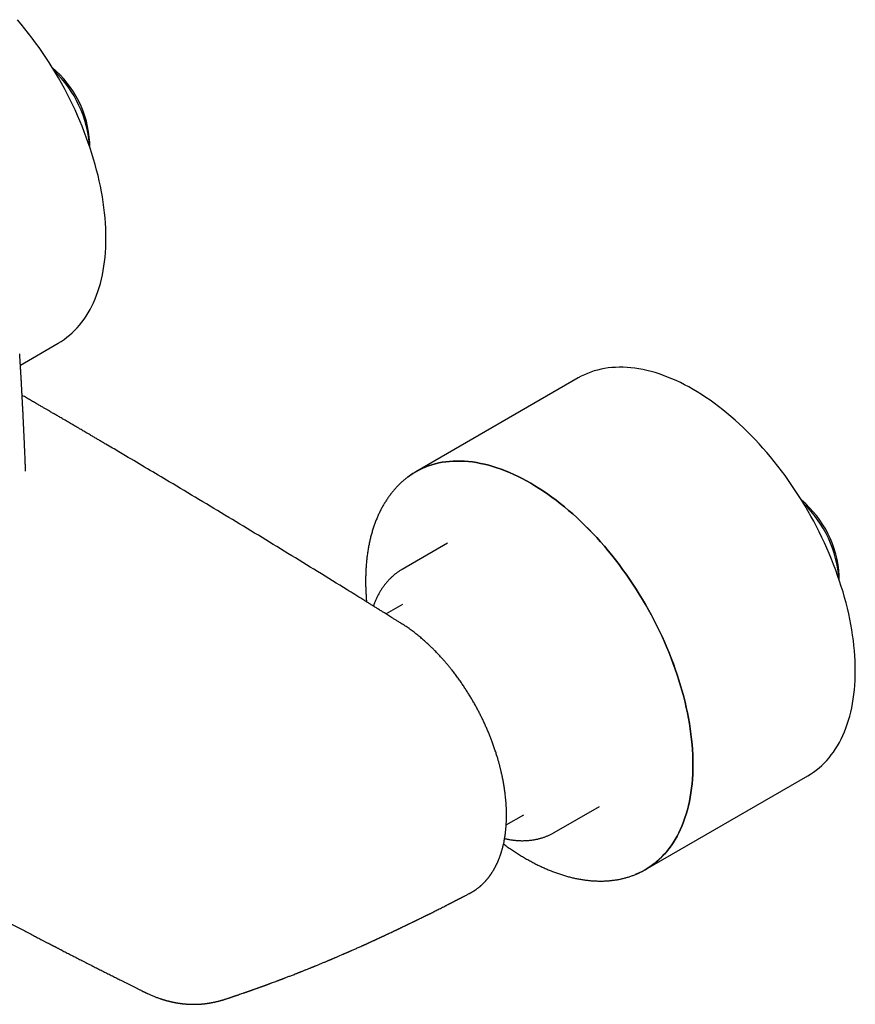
# Model space of a CAD drawing. Header units: millimetres. Extents: x 8 to 940, y 12 to 563.
# Tile 19 of 21: x 803 to 921, y 124 to 264. Entities that reach past the tile are written whole.
import ezdxf

# ---------------------------------------------------------------- set-up
doc = ezdxf.new("R2010")
doc.units = ezdxf.units.MM

msp = doc.modelspace()

# ---------------------------------------------------------------- linework, layer by layer
at = {"color": 7, "linetype": 'Continuous', "lineweight": 30}
for p, q in [((812.73, 245.57), (812.73, 246.15)), ((802.92, 214.71), (808.29, 217.81)), ((881.86, 212.88), (858.88, 199.61)), ((863.39, 189.51), (856.95, 185.8)), ((918.8, 184.34), (918.8, 184.92)), ((857, 180.83), (854.68, 179.49)), ((891.38, 143.32), (914.36, 156.58)), ((878.45, 148.56), (884.89, 152.27)), ((871.68, 149.64), (874.17, 151.08))]:
    msp.add_line(p, q, dxfattribs=at)
at = {"color": 7, "linetype": 'Continuous', "lineweight": 30, "flags": 128}
for points in [[(808.29, 217.81), (808.7, 218.06), (809.11, 218.34), (809.5, 218.63), (809.89, 218.94), (810.26, 219.27), (810.62, 219.62), (810.97, 219.98), (811.31, 220.37), (811.63, 220.77), (811.93, 221.19), (812.23, 221.62), (812.51, 222.08), (812.78, 222.55), (813.03, 223.03), (813.27, 223.53), (813.49, 224.05), (813.7, 224.58), (813.89, 225.12), (814.07, 225.68), (814.24, 226.26), (814.38, 226.85), (814.52, 227.45), (814.64, 228.06), (814.74, 228.68), (814.82, 229.32), (814.9, 229.97), (814.95, 230.63), (814.99, 231.3), (815.02, 231.98), (815.02, 232.67), (815.02, 233.37), (814.99, 234.08), (814.95, 234.79), (814.9, 235.52), (814.83, 236.25), (814.74, 236.98), (814.64, 237.73), (814.53, 238.48), (814.39, 239.23), (814.25, 239.99), (814.08, 240.75), (813.91, 241.52), (813.71, 242.29), (813.5, 243.06), (813.28, 243.83), (813.05, 244.61), (812.79, 245.39), (812.53, 246.16), (812.25, 246.94), (811.96, 247.71), (811.65, 248.49), (811.33, 249.26), (810.99, 250.03), (810.65, 250.8), (810.29, 251.57), (809.92, 252.33), (809.53, 253.08), (809.14, 253.83), (808.73, 254.58), (808.31, 255.32), (807.88, 256.05), (807.44, 256.78), (806.98, 257.5), (806.52, 258.21), (806.05, 258.91), (805.57, 259.61), (805.08, 260.29), (804.58, 260.97), (804.07, 261.63), (803.55, 262.29), (803.03, 262.93), (802.49, 263.56)], [(914.36, 156.58), (914.76, 156.83), (915.17, 157.1), (915.57, 157.4), (915.96, 157.71), (916.33, 158.04), (916.69, 158.39), (917.04, 158.75), (917.37, 159.14), (917.69, 159.54), (918, 159.96), (918.3, 160.39), (918.58, 160.85), (918.84, 161.32), (919.09, 161.8), (919.33, 162.3), (919.56, 162.82), (919.76, 163.35), (919.96, 163.89), (920.14, 164.45), (920.3, 165.03), (920.45, 165.62), (920.58, 166.22), (920.7, 166.83), (920.8, 167.45), (920.89, 168.09), (920.96, 168.74), (921.02, 169.4), (921.06, 170.07), (921.08, 170.75), (921.09, 171.44), (921.08, 172.14), (921.06, 172.85), (921.02, 173.56), (920.97, 174.29), (920.9, 175.02), (920.81, 175.75), (920.71, 176.5), (920.59, 177.25), (920.46, 178), (920.31, 178.76), (920.15, 179.52), (919.97, 180.29), (919.78, 181.06), (919.57, 181.83), (919.35, 182.6), (919.11, 183.38), (918.86, 184.15), (918.59, 184.93), (918.31, 185.71), (918.02, 186.48), (917.71, 187.26), (917.39, 188.03), (917.06, 188.8), (916.71, 189.57), (916.35, 190.33), (915.98, 191.1), (915.6, 191.85), (915.2, 192.6), (914.79, 193.35), (914.37, 194.09), (913.94, 194.82), (913.5, 195.55), (913.05, 196.27), (912.59, 196.98), (912.12, 197.68), (911.63, 198.38), (911.14, 199.06), (910.64, 199.74), (910.13, 200.4), (909.62, 201.06), (909.09, 201.7), (908.56, 202.33), (908.02, 202.95), (907.48, 203.56), (906.92, 204.15), (906.36, 204.73), (905.8, 205.3), (905.23, 205.85), (904.66, 206.39), (904.08, 206.91), (903.49, 207.42), (902.91, 207.91), (902.32, 208.39), (901.72, 208.85), (901.13, 209.29), (900.53, 209.72), (899.93, 210.13), (899.33, 210.52), (898.73, 210.9), (898.13, 211.26), (897.53, 211.6), (896.93, 211.92), (896.33, 212.22), (895.73, 212.5), (895.13, 212.76), (894.53, 213.01), (893.94, 213.23), (893.35, 213.44), (892.76, 213.63), (892.18, 213.79), (891.6, 213.94), (891.03, 214.07), (890.46, 214.17), (889.89, 214.26), (889.33, 214.32), (888.78, 214.37), (888.23, 214.39), (887.69, 214.4), (887.16, 214.38), (886.64, 214.35), (886.12, 214.29), (885.61, 214.22), (885.11, 214.12), (884.62, 214), (884.14, 213.87), (883.66, 213.71), (883.2, 213.53), (882.75, 213.34), (882.3, 213.12), (881.87, 212.89), (881.86, 212.88)], [(857.78, 198.89), (858.06, 199.09), (858.47, 199.36), (858.89, 199.62), (859.33, 199.85), (859.77, 200.07), (860.22, 200.27), (860.68, 200.44), (861.16, 200.6), (861.64, 200.74), (862.13, 200.85), (862.63, 200.95), (863.14, 201.03), (863.66, 201.08), (864.18, 201.12), (864.71, 201.13), (865.25, 201.13), (865.8, 201.1), (866.35, 201.06), (866.91, 200.99), (867.48, 200.91), (868.05, 200.8), (868.62, 200.67), (869.2, 200.53), (869.78, 200.36), (870.37, 200.17), (870.96, 199.97), (871.55, 199.74), (872.15, 199.5), (872.75, 199.23), (873.35, 198.95), (873.95, 198.65), (874.55, 198.33), (875.15, 197.99), (875.75, 197.63), (876.35, 197.26), (876.95, 196.87), (877.55, 196.46), (878.15, 196.03), (878.74, 195.58), (879.34, 195.12), (879.93, 194.65), (880.51, 194.15), (881.1, 193.65), (881.68, 193.12), (882.25, 192.59), (882.82, 192.03), (883.38, 191.47), (883.94, 190.89), (884.5, 190.29), (885.04, 189.68), (885.58, 189.07), (886.11, 188.43), (886.64, 187.79), (887.15, 187.14), (887.66, 186.47), (888.16, 185.8), (888.65, 185.11), (889.14, 184.42), (889.61, 183.72), (890.07, 183), (890.52, 182.28), (890.96, 181.56), (891.39, 180.82), (891.81, 180.08), (892.22, 179.34), (892.62, 178.59), (893, 177.83), (893.37, 177.07), (893.73, 176.3), (894.08, 175.54), (894.41, 174.77), (894.73, 173.99), (895.04, 173.22), (895.34, 172.44), (895.61, 171.67), (895.88, 170.89), (896.13, 170.11), (896.37, 169.34), (896.59, 168.56), (896.8, 167.79), (896.99, 167.02), (897.17, 166.26), (897.33, 165.49), (897.48, 164.73), (897.61, 163.98), (897.73, 163.23), (897.83, 162.49), (897.92, 161.75), (897.99, 161.02), (898.04, 160.3), (898.08, 159.58), (898.1, 158.87), (898.11, 158.17), (898.1, 157.48), (898.08, 156.8), (898.04, 156.13), (897.98, 155.47), (897.91, 154.83), (897.82, 154.19), (897.72, 153.56), (897.6, 152.95), (897.47, 152.35), (897.32, 151.76), (897.16, 151.19), (896.98, 150.63), (896.79, 150.08), (896.58, 149.55), (896.35, 149.04), (896.11, 148.53), (895.86, 148.05), (895.6, 147.58), (895.32, 147.13), (895.02, 146.69), (894.71, 146.27), (894.39, 145.87), (894.06, 145.49), (893.71, 145.12), (893.35, 144.77), (892.98, 144.44), (892.59, 144.13), (892.19, 143.84), (891.78, 143.57), (891.36, 143.31), (890.93, 143.08), (890.49, 142.86), (890.04, 142.66), (889.98, 142.64)], [(890.61, 142.92), (890.93, 143.08), (891.36, 143.31), (891.78, 143.57), (892.19, 143.84), (892.59, 144.13), (892.97, 144.45), (893.35, 144.78), (893.71, 145.12), (894.05, 145.49), (894.39, 145.87), (894.71, 146.28), (895.02, 146.69), (895.31, 147.13), (895.59, 147.58), (895.86, 148.05), (896.11, 148.54), (896.35, 149.04), (896.57, 149.55), (896.78, 150.08), (896.98, 150.63), (897.16, 151.19), (897.32, 151.76), (897.47, 152.35), (897.6, 152.95), (897.72, 153.56), (897.82, 154.19), (897.91, 154.83), (897.98, 155.48), (898.04, 156.14), (898.08, 156.81), (898.1, 157.49), (898.11, 158.18), (898.1, 158.87), (898.08, 159.58), (898.04, 160.3), (897.98, 161.02), (897.91, 161.75), (897.83, 162.49), (897.73, 163.23), (897.61, 163.98), (897.48, 164.73), (897.33, 165.49), (897.17, 166.26), (896.99, 167.02), (896.8, 167.79), (896.59, 168.56), (896.37, 169.34), (896.13, 170.11), (895.88, 170.89), (895.61, 171.67), (895.33, 172.44), (895.04, 173.22), (894.73, 173.99), (894.41, 174.76), (894.08, 175.54), (893.73, 176.3), (893.37, 177.07), (893, 177.83), (892.62, 178.58), (892.22, 179.34), (891.81, 180.08), (891.39, 180.82), (890.96, 181.56), (890.52, 182.28), (890.07, 183), (889.61, 183.71), (889.13, 184.42), (888.65, 185.11), (888.16, 185.8), (887.66, 186.47), (887.15, 187.14), (886.64, 187.79), (886.11, 188.43), (885.58, 189.06), (885.04, 189.68), (884.49, 190.29), (883.94, 190.88), (883.38, 191.46), (882.82, 192.03), (882.25, 192.58), (881.68, 193.12), (881.1, 193.64), (880.51, 194.15), (879.93, 194.65), (879.34, 195.12), (878.74, 195.58), (878.15, 196.03), (877.55, 196.45), (876.95, 196.86), (876.35, 197.26), (875.75, 197.63), (875.15, 197.99), (874.55, 198.33), (873.95, 198.65), (873.35, 198.95), (872.75, 199.23), (872.15, 199.5), (871.56, 199.74), (870.96, 199.97), (870.37, 200.17), (869.79, 200.36), (869.2, 200.52), (868.62, 200.67), (868.05, 200.8), (867.48, 200.9), (866.91, 200.99), (866.35, 201.05), (865.8, 201.1), (865.26, 201.13), (864.72, 201.13), (864.18, 201.11), (863.66, 201.08), (863.14, 201.02), (862.63, 200.95), (862.13, 200.85), (861.64, 200.73), (861.16, 200.6), (860.68, 200.44), (860.22, 200.26), (859.77, 200.07), (859.33, 199.85), (858.9, 199.62), (858.48, 199.36), (858.15, 199.14)]]:
    msp.add_lwpolyline(points, dxfattribs=at)
at = {"color": 7, "linetype": 'Continuous', "lineweight": 30}
for centre, radius, start, end in [((797.87, 245.39), 14.88, 2.9288, 50.05), ((796.19, 244.42), 16.58, 4.0134, 46.0739), ((903.94, 184.16), 14.88, 2.9288, 50.05), ((902.26, 183.19), 16.58, 4.0134, 46.0739)]:
    msp.add_arc(centre, radius, start, end, dxfattribs=at)
for points, knots in [([(803.64, 200.12), (803.64, 200.16), (803.64, 200.23), (803.63, 200.31), (803.63, 200.38), (803.63, 200.45), (803.63, 200.53), (803.62, 200.63), (803.62, 200.72), (803.61, 200.83), (803.61, 200.94), (803.6, 201.06), (803.6, 201.28), (803.58, 201.59), (803.57, 202), (803.55, 202.33), (803.54, 202.58), (803.53, 202.73), (803.53, 202.87), (803.52, 203), (803.52, 203.12), (803.51, 203.23), (803.51, 203.33), (803.5, 203.42), (803.5, 203.51), (803.5, 203.62), (803.49, 203.73), (803.49, 203.86), (803.48, 204), (803.47, 204.15), (803.46, 204.33), (803.46, 204.52), (803.45, 204.71), (803.44, 204.9), (803.43, 205.09), (803.42, 205.27), (803.41, 205.47), (803.4, 205.67), (803.39, 205.88), (803.38, 206.07), (803.38, 206.26), (803.37, 206.44), (803.36, 206.62), (803.35, 206.8), (803.34, 206.98), (803.33, 207.17), (803.32, 207.37), (803.31, 207.58), (803.3, 207.79), (803.29, 208.01), (803.28, 208.24), (803.27, 208.47), (803.25, 208.7), (803.24, 208.93), (803.23, 209.14), (803.22, 209.35), (803.21, 209.54), (803.2, 209.73), (803.19, 209.92), (803.18, 210.09), (803.17, 210.25), (803.17, 210.38), (803.16, 210.5), (803.15, 210.6), (803.15, 210.7), (803.14, 210.81), (803.14, 210.93), (803.13, 211.06), (803.12, 211.2), (803.11, 211.35), (803.1, 211.52), (803.1, 211.69), (803.09, 211.87), (803.07, 212.08), (803.06, 212.31), (803.05, 212.56), (803.03, 212.79), (803.02, 213.01), (803.01, 213.22), (803, 213.41), (802.99, 213.59), (802.98, 213.77), (802.97, 213.91), (802.96, 214.02), (802.96, 214.1), (802.95, 214.18), (802.95, 214.27), (802.94, 214.37), (802.93, 214.49), (802.93, 214.61), (802.92, 214.75), (802.91, 214.91), (802.9, 215.09), (802.88, 215.3), (802.87, 215.53), (802.85, 215.78), (802.84, 216.04), (802.83, 216.22), (802.82, 216.31)], [0, 0, 0, 0, 0.007973, 0.011988, 0.015686, 0.019886, 0.025145, 0.031463, 0.037171, 0.043533, 0.050548, 0.058218, 0.066318, 0.090874, 0.116084, 0.141948, 0.151808, 0.161273, 0.170062, 0.178176, 0.185614, 0.192377, 0.198465, 0.203877, 0.209455, 0.215788, 0.222883, 0.230739, 0.239355, 0.248733, 0.259601, 0.271338, 0.283533, 0.295301, 0.30714, 0.318479, 0.329318, 0.34305, 0.355886, 0.367825, 0.379234, 0.390619, 0.401743, 0.412607, 0.423378, 0.434927, 0.447379, 0.460735, 0.473632, 0.487273, 0.501621, 0.515986, 0.530102, 0.543971, 0.557592, 0.56986, 0.581919, 0.593771, 0.605373, 0.616221, 0.626161, 0.63396, 0.641091, 0.647556, 0.65348, 0.660025, 0.667477, 0.675834, 0.684291, 0.693508, 0.703488, 0.714228, 0.725624, 0.736812, 0.753129, 0.768516, 0.782973, 0.796499, 0.809095, 0.820676, 0.831954, 0.842983, 0.853761, 0.858509, 0.863206, 0.868082, 0.873698, 0.880081, 0.887095, 0.894848, 0.90334, 0.912571, 0.924524, 0.937525, 0.951573, 0.966668, 0.98281, 1, 1, 1, 1]), ([(866.71, 140.08), (866.73, 140.09), (866.77, 140.11), (866.84, 140.15), (866.91, 140.19), (866.99, 140.24), (867.06, 140.28), (867.12, 140.32), (867.17, 140.36), (867.21, 140.38), (867.24, 140.4), (867.27, 140.42), (867.29, 140.44), (867.33, 140.46), (867.37, 140.49), (867.41, 140.52), (867.49, 140.57), (867.59, 140.65), (867.7, 140.73), (867.79, 140.8), (867.86, 140.86), (867.92, 140.91), (867.97, 140.95), (868.01, 140.98), (868.03, 141.01), (868.06, 141.03), (868.08, 141.05), (868.11, 141.08), (868.15, 141.11), (868.19, 141.14), (868.23, 141.18), (868.28, 141.23), (868.33, 141.28), (868.38, 141.32), (868.43, 141.37), (868.48, 141.43), (868.54, 141.48), (868.6, 141.55), (868.66, 141.61), (868.71, 141.66), (868.75, 141.71), (868.79, 141.75), (868.82, 141.78), (868.84, 141.81), (868.87, 141.84), (868.9, 141.87), (868.93, 141.91), (868.97, 141.96), (869.02, 142.02), (869.08, 142.09), (869.13, 142.16), (869.19, 142.23), (869.25, 142.31), (869.3, 142.38), (869.36, 142.45), (869.4, 142.51), (869.44, 142.56), (869.46, 142.6), (869.49, 142.63), (869.51, 142.66), (869.53, 142.69), (869.54, 142.72), (869.57, 142.75), (869.59, 142.79), (869.62, 142.84), (869.66, 142.9), (869.71, 142.96), (869.76, 143.05), (869.82, 143.14), (869.88, 143.25), (869.94, 143.35), (869.99, 143.43), (870.03, 143.51), (870.07, 143.57), (870.1, 143.63), (870.12, 143.68), (870.15, 143.73), (870.18, 143.78), (870.2, 143.82), (870.22, 143.86), (870.23, 143.89), (870.24, 143.91), (870.25, 143.93), (870.27, 143.96), (870.28, 143.99), (870.31, 144.04), (870.33, 144.1), (870.37, 144.17), (870.41, 144.26), (870.45, 144.35), (870.5, 144.46), (870.55, 144.58), (870.6, 144.7), (870.66, 144.83), (870.71, 144.97), (870.77, 145.13), (870.82, 145.25), (870.85, 145.35), (870.87, 145.41), (870.89, 145.46), (870.9, 145.49), (870.91, 145.52), (870.92, 145.54), (870.93, 145.57), (870.94, 145.61), (870.96, 145.66), (870.98, 145.72), (871, 145.78), (871.02, 145.87), (871.06, 145.98), (871.1, 146.15), (871.16, 146.34), (871.21, 146.56), (871.27, 146.8), (871.34, 147.09), (871.39, 147.34), (871.42, 147.53), (871.43, 147.61), (871.45, 147.67), (871.46, 147.73), (871.46, 147.77), (871.47, 147.8), (871.47, 147.83), (871.48, 147.86), (871.48, 147.89), (871.49, 147.93), (871.5, 147.99), (871.51, 148.06), (871.53, 148.2), (871.56, 148.41), (871.59, 148.66), (871.61, 148.87), (871.63, 149.05), (871.65, 149.24), (871.66, 149.44), (871.68, 149.65), (871.69, 149.85), (871.7, 150.03), (871.71, 150.2), (871.71, 150.37), (871.72, 150.53), (871.72, 150.67), (871.72, 150.78), (871.72, 150.88), (871.72, 150.96), (871.72, 151.03), (871.72, 151.08), (871.72, 151.12), (871.72, 151.15), (871.72, 151.17), (871.72, 151.2), (871.72, 151.24), (871.72, 151.29), (871.72, 151.34), (871.72, 151.42), (871.72, 151.52), (871.72, 151.66), (871.71, 151.81), (871.71, 151.97), (871.7, 152.14), (871.69, 152.31), (871.68, 152.48), (871.67, 152.67), (871.65, 152.85), (871.63, 153.12), (871.6, 153.48), (871.55, 153.95), (871.48, 154.46), (871.4, 155), (871.32, 155.47), (871.26, 155.85), (871.2, 156.13), (871.15, 156.41), (871.09, 156.67), (871.04, 156.91), (870.98, 157.14), (870.93, 157.35), (870.89, 157.55), (870.84, 157.73), (870.8, 157.9), (870.76, 158.05), (870.72, 158.22), (870.67, 158.39), (870.62, 158.57), (870.56, 158.76), (870.51, 158.97), (870.44, 159.19), (870.36, 159.44), (870.28, 159.71), (870.19, 159.99), (870.09, 160.28), (869.99, 160.57), (869.89, 160.85), (869.76, 161.21), (869.6, 161.65), (869.41, 162.15), (869.2, 162.65), (868.99, 163.16), (868.76, 163.67), (868.53, 164.18), (868.29, 164.68), (868.05, 165.18), (867.79, 165.67), (867.53, 166.16), (867.26, 166.66), (866.98, 167.16), (866.68, 167.66), (866.38, 168.16), (866.06, 168.65), (865.74, 169.14), (865.41, 169.64), (865.06, 170.14), (864.68, 170.66), (864.3, 171.16), (863.96, 171.61), (863.65, 171.98), (863.4, 172.29), (863.14, 172.6), (862.89, 172.89), (862.64, 173.17), (862.4, 173.44), (862.16, 173.69), (861.93, 173.93), (861.71, 174.16), (861.51, 174.37), (861.33, 174.55), (861.15, 174.72), (860.97, 174.9), (860.78, 175.08), (860.57, 175.27), (860.34, 175.48), (860.1, 175.7), (859.84, 175.92), (859.58, 176.15), (859.31, 176.37), (859.04, 176.58), (858.77, 176.8), (858.5, 177.01), (858.22, 177.21), (857.93, 177.42), (857.64, 177.62), (857.36, 177.81), (857.08, 177.99), (856.83, 178.14), (856.6, 178.29), (856.4, 178.42), (856.2, 178.54), (856.01, 178.66), (855.83, 178.77), (855.64, 178.88), (855.43, 179.02), (855.18, 179.17), (854.89, 179.35), (854.59, 179.54), (854.25, 179.76), (853.85, 180), (853.42, 180.27), (853, 180.53), (852.58, 180.79), (852.17, 181.05), (851.77, 181.3), (850.77, 181.92), (848.52, 183.31), (844.99, 185.49), (840.79, 188.06), (836.6, 190.62), (832.4, 193.16), (828.2, 195.69), (824.36, 197.98), (820.89, 200.04), (818.52, 201.45), (816.87, 202.42), (815.94, 202.97), (815.17, 203.42), (814.56, 203.78), (814.12, 204.04), (813.68, 204.3), (813.23, 204.56), (812.83, 204.8), (812.49, 205), (812.2, 205.17), (811.92, 205.33), (811.65, 205.49), (811.41, 205.63), (811.19, 205.76), (810.99, 205.88), (810.78, 206), (810.56, 206.13), (810.31, 206.27), (810.03, 206.44), (809.72, 206.62), (809.4, 206.81), (809.01, 207.03), (808.57, 207.29), (808.16, 207.53), (807.84, 207.71), (807.6, 207.85), (807.36, 207.99), (807.13, 208.12), (806.93, 208.24), (806.74, 208.35), (806.57, 208.45), (806.38, 208.56), (806.19, 208.67), (805.98, 208.79), (805.76, 208.92), (805.53, 209.05), (805.29, 209.19), (805.04, 209.34), (804.77, 209.49), (804.5, 209.65), (804.21, 209.82), (803.92, 209.98), (803.63, 210.15), (803.38, 210.3), (803.22, 210.39), (803.16, 210.42)], [0, 0, 0, 0, 0.000897, 0.001893, 0.002974, 0.004247, 0.005369, 0.00634, 0.007159, 0.007827, 0.008211, 0.008547, 0.008966, 0.009483, 0.010098, 0.010811, 0.011599, 0.013709, 0.015703, 0.016912, 0.018072, 0.019125, 0.02005, 0.020564, 0.021028, 0.021441, 0.021821, 0.022269, 0.022868, 0.023571, 0.024378, 0.025237, 0.026105, 0.026981, 0.027865, 0.028757, 0.029847, 0.03095, 0.032026, 0.032988, 0.033829, 0.034552, 0.035037, 0.035449, 0.035896, 0.03644, 0.03708, 0.037816, 0.038912, 0.040024, 0.041145, 0.042278, 0.043422, 0.044577, 0.045731, 0.046781, 0.047387, 0.047942, 0.048445, 0.048897, 0.049297, 0.049647, 0.050055, 0.050643, 0.051377, 0.052258, 0.053254, 0.054225, 0.055852, 0.057341, 0.058691, 0.059904, 0.060997, 0.061755, 0.062486, 0.063191, 0.063868, 0.064518, 0.065132, 0.065623, 0.065943, 0.066199, 0.066508, 0.066874, 0.067296, 0.067775, 0.068616, 0.069589, 0.070695, 0.071928, 0.073271, 0.07472, 0.076275, 0.077902, 0.07963, 0.081459, 0.08339, 0.084237, 0.084938, 0.085488, 0.085888, 0.086141, 0.08638, 0.086674, 0.087174, 0.08778, 0.088485, 0.089228, 0.089987, 0.091521, 0.093113, 0.09552, 0.098036, 0.10058, 0.10314, 0.107686, 0.108566, 0.109346, 0.110018, 0.11058, 0.111041, 0.111388, 0.111623, 0.111859, 0.112216, 0.112683, 0.113266, 0.113965, 0.114772, 0.117667, 0.12045, 0.122296, 0.124093, 0.125957, 0.127942, 0.130048, 0.132275, 0.13381, 0.135397, 0.137036, 0.138721, 0.139953, 0.141044, 0.141993, 0.142801, 0.143376, 0.143849, 0.144221, 0.144491, 0.144683, 0.144927, 0.145305, 0.145766, 0.146276, 0.146833, 0.147948, 0.149215, 0.150635, 0.152208, 0.153665, 0.155232, 0.156896, 0.158576, 0.160259, 0.161945, 0.165931, 0.169932, 0.174716, 0.179518, 0.184339, 0.186951, 0.18945, 0.191824, 0.194072, 0.196194, 0.198155, 0.199996, 0.201714, 0.203312, 0.204637, 0.205943, 0.207334, 0.20881, 0.210372, 0.21202, 0.213753, 0.215572, 0.217756, 0.220052, 0.22246, 0.224946, 0.227413, 0.229855, 0.232273, 0.236642, 0.240928, 0.24513, 0.249594, 0.253965, 0.258317, 0.262666, 0.267011, 0.271352, 0.27569, 0.280027, 0.284571, 0.289115, 0.293662, 0.298214, 0.30277, 0.307335, 0.312259, 0.317246, 0.322276, 0.327351, 0.330565, 0.3338, 0.337029, 0.34016, 0.343184, 0.346103, 0.348917, 0.351627, 0.354233, 0.356736, 0.358678, 0.360706, 0.362822, 0.365027, 0.367321, 0.370029, 0.372838, 0.375746, 0.378729, 0.38172, 0.384718, 0.387722, 0.390736, 0.393903, 0.397082, 0.400264, 0.403406, 0.406417, 0.409298, 0.411663, 0.413934, 0.41611, 0.418191, 0.42018, 0.422172, 0.424249, 0.427242, 0.430396, 0.43371, 0.437184, 0.441921, 0.446672, 0.451348, 0.455951, 0.460479, 0.464934, 0.469316, 0.49329, 0.539522, 0.585754, 0.631986, 0.678217, 0.724449, 0.770681, 0.804855, 0.83903, 0.849109, 0.859311, 0.869631, 0.874514, 0.879402, 0.884293, 0.88919, 0.894069, 0.89742, 0.900636, 0.903716, 0.906662, 0.909472, 0.911612, 0.913833, 0.916153, 0.918571, 0.921088, 0.924373, 0.927812, 0.931403, 0.935011, 0.940546, 0.945915, 0.948585, 0.951212, 0.953796, 0.956337, 0.958853, 0.960613, 0.962501, 0.964518, 0.966665, 0.96894, 0.971344, 0.973878, 0.97654, 0.979331, 0.982251, 0.985301, 0.988479, 0.991594, 0.994823, 0.998167, 1, 1, 1, 1]), ([(803.66, 199.71), (803.66, 199.71), (803.66, 199.71), (803.66, 199.72), (803.65, 199.73), (803.65, 199.75), (803.65, 199.77), (803.65, 199.79), (803.65, 199.8), (803.65, 199.82), (803.65, 199.83), (803.65, 199.85), (803.65, 199.87), (803.65, 199.9), (803.64, 199.95), (803.64, 200), (803.64, 200.06), (803.64, 200.09), (803.64, 200.11)], [0, 0, 0, 0, 0.093691, 0.207868, 0.328395, 0.391264, 0.454349, 0.515042, 0.564703, 0.605952, 0.630297, 0.654321, 0.687868, 0.734371, 0.793984, 0.866787, 0.952818, 1, 1, 1, 1]), ([(858.15, 199.14), (858.08, 199.1), (857.96, 199.01), (857.76, 198.87), (857.57, 198.72), (857.38, 198.57), (857.19, 198.41), (857.01, 198.25), (856.82, 198.09), (856.64, 197.92), (856.47, 197.75), (856.29, 197.57), (856.12, 197.39), (855.95, 197.2), (855.79, 197.02), (855.63, 196.82), (855.47, 196.63), (855.31, 196.42), (855.16, 196.22), (855.01, 196.01), (854.86, 195.8), (854.72, 195.58), (854.58, 195.36), (854.44, 195.14), (854.3, 194.91), (854.17, 194.68), (854.04, 194.45), (853.92, 194.21), (853.8, 193.96), (853.68, 193.72), (853.57, 193.47), (853.45, 193.22), (853.35, 192.96), (853.24, 192.7), (853.14, 192.44), (853.04, 192.17), (852.95, 191.9), (852.86, 191.63), (852.77, 191.36), (852.69, 191.08), (852.61, 190.8), (852.53, 190.51), (852.46, 190.22), (852.39, 189.93), (852.33, 189.64), (852.27, 189.34), (852.21, 189.04), (852.15, 188.74), (852.1, 188.44), (852.06, 188.13), (852.01, 187.82), (851.97, 187.51), (851.94, 187.2), (851.9, 186.88), (851.88, 186.56), (851.85, 186.24), (851.83, 185.92), (851.81, 185.59), (851.8, 185.27), (851.79, 184.94), (851.78, 184.61), (851.78, 184.27), (851.78, 183.94), (851.78, 183.6), (851.79, 183.26), (851.8, 182.92), (851.82, 182.58), (851.84, 182.23), (851.86, 181.89), (851.88, 181.55), (851.9, 181.32), (851.91, 181.21)], [0, 0, 0, 0, 0.01307, 0.027146, 0.041228, 0.055319, 0.069419, 0.083529, 0.097652, 0.111787, 0.125937, 0.140102, 0.154282, 0.16848, 0.182695, 0.196929, 0.211181, 0.225453, 0.239744, 0.254055, 0.268387, 0.282738, 0.29711, 0.311502, 0.325914, 0.340345, 0.354796, 0.369265, 0.383753, 0.39826, 0.412783, 0.427323, 0.44188, 0.456452, 0.471039, 0.48564, 0.500255, 0.514882, 0.529521, 0.544171, 0.558832, 0.573502, 0.588181, 0.602869, 0.617564, 0.632267, 0.646975, 0.66169, 0.676409, 0.691133, 0.705861, 0.720592, 0.735327, 0.750064, 0.764803, 0.779544, 0.794286, 0.80903, 0.823774, 0.838518, 0.853262, 0.868006, 0.88275, 0.897493, 0.912235, 0.926976, 0.941715, 0.956453, 0.97119, 0.985925, 1, 1, 1, 1]), ([(856.96, 185.8), (856.95, 185.79), (856.88, 185.75), (856.75, 185.68), (856.58, 185.57), (856.41, 185.46), (856.25, 185.34), (856.08, 185.22), (855.92, 185.1), (855.77, 184.97), (855.61, 184.83), (855.46, 184.69), (855.31, 184.55), (855.16, 184.4), (855.02, 184.25), (854.88, 184.1), (854.74, 183.94), (854.6, 183.77), (854.47, 183.61), (854.34, 183.43), (854.22, 183.26), (854.09, 183.08), (853.97, 182.89), (853.86, 182.7), (853.74, 182.51), (853.63, 182.32), (853.53, 182.11), (853.42, 181.91), (853.32, 181.7), (853.23, 181.49), (853.13, 181.27), (853.04, 181.05), (852.96, 180.83), (852.91, 180.68), (852.88, 180.61)], [0, 0, 0, 0, 0.005518, 0.036498, 0.067509, 0.098557, 0.129648, 0.160788, 0.191984, 0.223242, 0.254566, 0.285964, 0.317439, 0.348997, 0.380642, 0.412378, 0.444209, 0.476138, 0.508167, 0.540298, 0.572532, 0.604871, 0.637316, 0.669865, 0.702518, 0.735274, 0.768131, 0.801087, 0.834139, 0.867285, 0.900521, 0.933843, 0.967248, 1, 1, 1, 1]), ([(767.05, 154.69), (767.14, 154.64), (767.33, 154.53), (767.6, 154.37), (767.86, 154.22), (768.11, 154.08), (768.35, 153.94), (768.57, 153.82), (768.77, 153.7), (768.96, 153.59), (769.13, 153.49), (769.3, 153.4), (769.46, 153.31), (769.61, 153.22), (769.75, 153.14), (769.88, 153.06), (770, 153), (770.1, 152.94), (770.18, 152.9), (770.24, 152.86), (770.29, 152.83), (770.33, 152.8), (770.37, 152.79), (770.41, 152.76), (770.48, 152.72), (770.57, 152.67), (770.68, 152.61), (770.79, 152.55), (770.91, 152.48), (771.04, 152.4), (771.19, 152.31), (771.35, 152.22), (771.53, 152.12), (771.71, 152.02), (771.91, 151.91), (772.1, 151.8), (772.4, 151.63), (772.81, 151.39), (773.33, 151.1), (773.86, 150.8), (774.41, 150.48), (774.95, 150.18), (775.46, 149.89), (775.95, 149.62), (776.45, 149.33), (776.95, 149.05), (777.44, 148.78), (777.91, 148.51), (778.36, 148.26), (778.78, 148.03), (779.19, 147.8), (779.59, 147.57), (779.99, 147.35), (780.38, 147.13), (780.76, 146.92), (781.13, 146.72), (781.49, 146.52), (781.83, 146.33), (782.15, 146.15), (782.45, 145.98), (782.75, 145.82), (783.06, 145.65), (783.37, 145.48), (783.71, 145.28), (784.1, 145.07), (784.53, 144.84), (784.97, 144.59), (785.42, 144.35), (785.88, 144.09), (786.35, 143.83), (786.76, 143.61), (787.11, 143.42), (787.39, 143.27), (787.66, 143.12), (787.92, 142.98), (788.16, 142.84), (788.39, 142.72), (788.61, 142.6), (788.81, 142.49), (788.99, 142.39), (789.17, 142.3), (789.33, 142.21), (789.47, 142.13), (789.61, 142.06), (789.74, 141.98), (789.89, 141.91), (790.04, 141.82), (790.21, 141.73), (790.39, 141.64), (790.57, 141.53), (790.77, 141.42), (790.98, 141.31), (791.2, 141.2), (791.45, 141.06), (791.74, 140.91), (792.06, 140.73), (792.4, 140.55), (792.76, 140.35), (793.13, 140.16), (793.51, 139.95), (793.91, 139.73), (794.32, 139.51), (794.79, 139.26), (795.31, 138.99), (795.87, 138.69), (796.57, 138.31), (797.41, 137.87), (798.38, 137.35), (799.29, 136.87), (800.13, 136.43), (800.9, 136.02), (801.67, 135.62), (802.42, 135.22), (803.16, 134.84), (803.89, 134.46), (804.57, 134.1), (805.21, 133.77), (805.67, 133.53), (805.99, 133.36), (806.18, 133.27), (806.36, 133.17), (806.53, 133.08), (806.7, 132.99), (806.86, 132.91), (807, 132.84), (807.14, 132.77), (807.26, 132.7), (807.37, 132.65), (807.46, 132.6), (807.53, 132.56), (807.6, 132.53), (807.67, 132.49), (807.74, 132.46), (807.83, 132.41), (807.93, 132.36), (808.05, 132.3), (808.18, 132.23), (808.32, 132.16), (808.47, 132.08), (808.68, 131.98), (808.93, 131.84), (809.24, 131.68), (809.55, 131.52), (809.86, 131.37), (810.17, 131.21), (810.48, 131.05), (810.8, 130.88), (811.13, 130.72), (811.58, 130.48), (812.16, 130.19), (812.85, 129.84), (813.52, 129.5), (814.18, 129.17), (814.83, 128.84), (815.46, 128.52), (816.09, 128.2), (816.7, 127.89), (817.23, 127.63), (817.68, 127.4), (818.06, 127.21), (818.44, 127.02), (818.84, 126.82), (819.15, 126.67), (819.4, 126.54), (819.56, 126.46), (819.72, 126.38), (819.88, 126.3), (820.02, 126.23), (820.15, 126.17), (820.26, 126.11), (820.34, 126.07), (820.42, 126.04), (820.48, 126), (820.54, 125.98), (820.59, 125.95), (820.63, 125.93), (820.69, 125.9), (820.75, 125.87), (820.81, 125.84), (820.87, 125.81), (820.98, 125.76), (821.13, 125.69), (821.34, 125.6), (821.56, 125.5), (821.8, 125.41), (822.01, 125.33), (822.21, 125.25), (822.42, 125.17), (822.6, 125.11), (822.73, 125.07), (822.81, 125.04), (822.9, 125.01), (822.99, 124.98), (823.09, 124.95), (823.19, 124.92), (823.28, 124.9), (823.36, 124.87), (823.42, 124.86), (823.47, 124.84), (823.53, 124.82), (823.59, 124.81), (823.64, 124.79), (823.68, 124.78), (823.72, 124.77), (823.76, 124.76), (823.81, 124.75), (823.86, 124.74), (823.9, 124.72), (823.94, 124.71), (823.97, 124.71), (824.01, 124.7), (824.05, 124.69), (824.1, 124.68), (824.15, 124.66), (824.21, 124.65), (824.27, 124.64), (824.33, 124.62), (824.37, 124.61), (824.4, 124.61), (824.44, 124.6), (824.49, 124.59), (824.54, 124.58), (824.58, 124.57), (824.63, 124.56), (824.67, 124.55), (824.73, 124.54), (824.8, 124.53), (824.87, 124.51), (824.93, 124.5), (824.99, 124.49), (825.03, 124.48), (825.07, 124.48), (825.11, 124.47), (825.15, 124.46), (825.19, 124.46), (825.24, 124.45), (825.29, 124.44), (825.35, 124.43), (825.4, 124.42), (825.44, 124.42), (825.49, 124.41), (825.54, 124.4), (825.59, 124.4), (825.65, 124.39), (825.69, 124.38), (825.73, 124.38), (825.77, 124.37), (825.81, 124.37), (825.85, 124.36), (825.89, 124.36), (825.95, 124.35), (826, 124.35), (826.05, 124.34), (826.09, 124.34), (826.13, 124.33), (826.17, 124.33), (826.23, 124.33), (826.3, 124.32), (826.39, 124.31), (826.47, 124.31), (826.55, 124.3), (826.64, 124.3), (826.72, 124.29), (826.79, 124.29), (826.85, 124.28), (826.91, 124.28), (826.97, 124.28), (827.05, 124.28), (827.12, 124.27), (827.18, 124.27), (827.22, 124.27), (827.27, 124.27), (827.31, 124.27), (827.35, 124.27), (827.41, 124.27), (827.47, 124.27), (827.53, 124.27), (827.6, 124.27), (827.66, 124.27), (827.72, 124.27), (827.78, 124.27), (827.86, 124.28), (827.94, 124.28), (828.03, 124.28), (828.1, 124.29), (828.16, 124.29), (828.23, 124.29), (828.29, 124.3), (828.35, 124.3), (828.41, 124.3), (828.48, 124.31), (828.54, 124.31), (828.62, 124.32), (828.69, 124.33), (828.77, 124.33), (828.85, 124.34), (828.94, 124.35), (829.04, 124.36), (829.14, 124.37), (829.24, 124.39), (829.35, 124.4), (829.45, 124.42), (829.54, 124.43), (829.64, 124.44), (829.77, 124.47), (829.91, 124.49), (830.08, 124.52), (830.25, 124.56), (830.42, 124.59), (830.59, 124.63), (830.75, 124.67), (830.88, 124.7), (830.96, 124.72), (831.02, 124.74), (831.08, 124.75), (831.12, 124.76), (831.16, 124.77), (831.2, 124.78), (831.24, 124.8), (831.29, 124.81), (831.34, 124.83), (831.4, 124.84), (831.45, 124.86), (831.5, 124.87), (831.55, 124.88), (831.6, 124.9), (831.66, 124.92), (831.71, 124.93), (831.75, 124.95), (831.78, 124.96), (831.83, 124.97), (831.87, 124.99), (831.89, 124.99)], [0, 0, 0, 0, 0.0046502, 0.0090916, 0.0133243, 0.0173483, 0.0211634, 0.0247698, 0.0279789, 0.0310023, 0.0338401, 0.0364922, 0.0389586, 0.0415359, 0.0438735, 0.0459713, 0.0478293, 0.0494474, 0.0506703, 0.0517084, 0.0525616, 0.05323, 0.0537215, 0.0541954, 0.0554875, 0.0570256, 0.0586067, 0.060384, 0.0623574, 0.0645269, 0.0669429, 0.0695631, 0.0723875, 0.0754127, 0.0785288, 0.0816827, 0.0848743, 0.093019, 0.1013999, 0.1100171, 0.1188706, 0.1279604, 0.1357157, 0.1436351, 0.1517186, 0.1598403, 0.1677426, 0.1754179, 0.1824467, 0.1892736, 0.1958987, 0.202322, 0.2085433, 0.2149211, 0.2210718, 0.2269954, 0.2326919, 0.2381612, 0.2434035, 0.2481419, 0.2528814, 0.2577351, 0.2627029, 0.267785, 0.2744328, 0.2812665, 0.2882858, 0.2954908, 0.3028814, 0.3104577, 0.3182196, 0.3226376, 0.3271134, 0.3314957, 0.3356471, 0.3395677, 0.3431935, 0.3465966, 0.349777, 0.3527348, 0.3555235, 0.3580803, 0.3604053, 0.3624995, 0.3645987, 0.3668813, 0.3693476, 0.3719973, 0.3748307, 0.3778475, 0.3810439, 0.3843633, 0.3877871, 0.3913153, 0.3963368, 0.4015556, 0.4069716, 0.4125848, 0.4185027, 0.424625, 0.4309526, 0.4374857, 0.4442242, 0.4532235, 0.4621612, 0.4710288, 0.486689, 0.5021247, 0.5173351, 0.5297536, 0.542017, 0.554125, 0.566051, 0.5777641, 0.589264, 0.6005505, 0.6101126, 0.6195156, 0.6224381, 0.6253448, 0.6282358, 0.6310396, 0.6336741, 0.6361393, 0.6384352, 0.6405617, 0.642519, 0.6443069, 0.645593, 0.6467745, 0.6478516, 0.6488361, 0.6499094, 0.6513382, 0.6529677, 0.6547979, 0.6568286, 0.6590599, 0.6614867, 0.6640038, 0.668745, 0.6736497, 0.678718, 0.6833814, 0.6881751, 0.693099, 0.698153, 0.7033371, 0.7085836, 0.7196509, 0.7304744, 0.7410538, 0.7513894, 0.7614812, 0.7714838, 0.7812989, 0.7909265, 0.8003666, 0.8062146, 0.8121306, 0.8181552, 0.8242882, 0.8305444, 0.8330969, 0.835687, 0.8382987, 0.8407438, 0.8429744, 0.8449843, 0.8467638, 0.8479721, 0.8490366, 0.8499892, 0.8509778, 0.8515209, 0.8522234, 0.8530594, 0.8539264, 0.854814, 0.8557147, 0.8566231, 0.8595053, 0.8619564, 0.8652379, 0.8685653, 0.8713901, 0.8740096, 0.8769151, 0.8801501, 0.8813842, 0.88248, 0.883685, 0.8850548, 0.8864838, 0.8877568, 0.8890383, 0.890229, 0.8908372, 0.8915389, 0.8923347, 0.8931843, 0.8939004, 0.8944588, 0.8948999, 0.8954169, 0.8960784, 0.8968283, 0.897454, 0.8979349, 0.8983221, 0.898806, 0.8993644, 0.8999987, 0.9007151, 0.9015147, 0.9023944, 0.9031892, 0.9036898, 0.9041085, 0.9046154, 0.9052397, 0.9059523, 0.9065762, 0.9070818, 0.9077553, 0.9084918, 0.9093544, 0.9104168, 0.9111912, 0.9119565, 0.9125966, 0.9131111, 0.9135207, 0.9140285, 0.9146008, 0.91524, 0.9159507, 0.9167266, 0.9174316, 0.9180116, 0.9185324, 0.9192033, 0.9200143, 0.9207576, 0.9213583, 0.9218328, 0.9222973, 0.9227745, 0.923285, 0.9239044, 0.9246401, 0.9254129, 0.9260251, 0.9265204, 0.9269983, 0.9275292, 0.9281116, 0.929293, 0.9304983, 0.9314601, 0.9324431, 0.9335998, 0.9348176, 0.9356992, 0.9364262, 0.937161, 0.93798, 0.9389127, 0.9399514, 0.9406699, 0.9412572, 0.9417782, 0.9423011, 0.9428531, 0.9435447, 0.9443981, 0.9452398, 0.9459566, 0.9468133, 0.9475849, 0.9483849, 0.9493147, 0.9504033, 0.9515918, 0.9525363, 0.953285, 0.9540274, 0.954839, 0.9555634, 0.9563686, 0.9572578, 0.9581421, 0.9589, 0.9599545, 0.9609631, 0.9619754, 0.9631362, 0.9643571, 0.9654904, 0.9668506, 0.9682949, 0.9694984, 0.9705832, 0.9717872, 0.9732669, 0.9754855, 0.9771985, 0.9796292, 0.9816331, 0.983651, 0.9859538, 0.9876513, 0.9883963, 0.9891656, 0.9898669, 0.9904275, 0.9908848, 0.9913331, 0.9917958, 0.9924352, 0.9931874, 0.9938631, 0.9944448, 0.995037, 0.9956241, 0.9963021, 0.9971831, 0.9977207, 0.9981529, 0.9985527, 0.9991618, 1, 1, 1, 1]), ([(871.45, 147.72), (871.46, 147.72), (871.55, 147.7), (871.71, 147.67), (871.94, 147.62), (872.16, 147.58), (872.39, 147.54), (872.61, 147.51), (872.84, 147.49), (873.06, 147.46), (873.28, 147.45), (873.5, 147.43), (873.72, 147.42), (873.94, 147.42), (874.16, 147.42), (874.37, 147.43), (874.59, 147.43), (874.8, 147.45), (875.01, 147.47), (875.22, 147.49), (875.43, 147.52), (875.63, 147.55), (875.84, 147.59), (876.04, 147.63), (876.24, 147.68), (876.44, 147.73), (876.63, 147.78), (876.83, 147.84), (877.02, 147.9), (877.21, 147.97), (877.4, 148.05), (877.59, 148.12), (877.77, 148.2), (877.95, 148.29), (878.13, 148.38), (878.3, 148.47), (878.4, 148.53), (878.45, 148.56)], [0, 0, 0, 0, 0.003566, 0.033665, 0.063736, 0.093776, 0.123782, 0.153752, 0.183684, 0.213575, 0.243423, 0.273227, 0.302985, 0.332695, 0.362356, 0.391968, 0.42153, 0.451042, 0.480503, 0.509916, 0.53928, 0.568598, 0.597871, 0.627101, 0.656292, 0.685446, 0.714566, 0.743658, 0.772724, 0.80177, 0.830801, 0.859821, 0.888836, 0.917851, 0.946873, 0.975907, 1, 1, 1, 1]), ([(871.3, 146.96), (871.39, 146.9), (871.56, 146.77), (871.84, 146.57), (872.12, 146.37), (872.41, 146.17), (872.7, 145.98), (872.99, 145.79), (873.27, 145.61), (873.56, 145.42), (873.85, 145.25), (874.14, 145.07), (874.43, 144.9), (874.72, 144.74), (875.01, 144.58), (875.3, 144.42), (875.59, 144.26), (875.88, 144.12), (876.17, 143.97), (876.47, 143.83), (876.76, 143.69), (877.05, 143.56), (877.34, 143.43), (877.63, 143.31), (877.92, 143.19), (878.21, 143.08), (878.5, 142.97), (878.78, 142.86), (879.07, 142.76), (879.36, 142.66), (879.65, 142.57), (879.93, 142.49), (880.22, 142.4), (880.51, 142.32), (880.79, 142.25), (881.07, 142.18), (881.36, 142.12), (881.64, 142.06), (881.92, 142), (882.2, 141.95), (882.48, 141.91), (882.76, 141.86), (883.03, 141.83), (883.25, 141.8), (883.38, 141.79), (883.42, 141.79)], [0, 0, 0, 0, 0.020297, 0.043988, 0.067683, 0.091382, 0.115083, 0.138788, 0.162495, 0.186205, 0.209918, 0.233633, 0.25735, 0.281068, 0.304789, 0.32851, 0.352232, 0.375955, 0.399677, 0.423399, 0.44712, 0.470838, 0.494555, 0.518268, 0.541978, 0.565684, 0.589384, 0.613078, 0.636766, 0.660445, 0.684116, 0.707778, 0.731428, 0.755067, 0.778693, 0.802306, 0.825903, 0.849483, 0.873046, 0.896591, 0.920115, 0.943619, 0.9671, 0.990557, 1, 1, 1, 1]), ([(883.42, 141.79), (883.47, 141.78), (883.61, 141.77), (883.84, 141.75), (884.11, 141.73), (884.38, 141.72), (884.65, 141.71), (884.92, 141.7), (885.18, 141.71), (885.45, 141.71), (885.71, 141.72), (885.97, 141.74), (886.23, 141.76), (886.49, 141.78), (886.74, 141.81), (887, 141.84), (887.25, 141.88), (887.5, 141.92), (887.75, 141.97), (887.99, 142.02), (888.24, 142.08), (888.48, 142.14), (888.72, 142.21), (888.95, 142.28), (889.19, 142.35), (889.42, 142.43), (889.65, 142.51), (889.88, 142.6), (890.11, 142.69), (890.33, 142.79), (890.5, 142.86), (890.59, 142.91), (890.61, 142.92)], [0, 0, 0, 0, 0.0191048, 0.054435, 0.0897336, 0.1249901, 0.1602031, 0.1953713, 0.2304936, 0.2655687, 0.3005959, 0.3355744, 0.3705038, 0.4053835, 0.4402136, 0.4749941, 0.5097253, 0.5444078, 0.5790423, 0.6136298, 0.6481717, 0.6826692, 0.7171243, 0.7515388, 0.7859148, 0.8202547, 0.8545611, 0.8888368, 0.9230845, 0.9573074, 0.9915088, 1, 1, 1, 1]), ([(831.88, 124.99), (831.91, 125), (831.98, 125.02), (832.1, 125.06), (832.24, 125.11), (832.39, 125.16), (832.54, 125.21), (832.68, 125.25), (832.81, 125.3), (832.93, 125.34), (833.03, 125.37), (833.12, 125.4), (833.19, 125.42), (833.25, 125.45), (833.3, 125.46), (833.35, 125.48), (833.41, 125.5), (833.48, 125.52), (833.57, 125.55), (833.67, 125.59), (833.86, 125.65), (834.11, 125.74), (834.37, 125.83), (834.56, 125.89), (834.68, 125.93), (834.8, 125.97), (834.92, 126.01), (835.03, 126.05), (835.14, 126.09), (835.24, 126.13), (835.33, 126.16), (835.41, 126.18), (835.46, 126.2), (835.5, 126.22), (835.53, 126.23), (835.56, 126.24), (835.61, 126.25), (835.67, 126.27), (835.74, 126.3), (835.84, 126.34), (835.94, 126.37), (836.07, 126.42), (836.2, 126.47), (836.35, 126.52), (836.48, 126.56), (836.6, 126.61), (836.73, 126.65), (836.86, 126.7), (836.98, 126.74), (837.09, 126.78), (837.19, 126.82), (837.28, 126.85), (837.37, 126.89), (837.45, 126.91), (837.51, 126.93), (837.55, 126.95), (837.58, 126.96), (837.61, 126.97), (837.64, 126.98), (837.69, 127), (837.74, 127.02), (837.81, 127.05), (837.9, 127.08), (837.99, 127.11), (838.1, 127.15), (838.22, 127.2), (838.34, 127.24), (838.63, 127.35), (838.9, 127.45), (839.18, 127.55), (839.3, 127.6), (839.41, 127.64), (839.51, 127.68), (839.6, 127.71), (839.69, 127.74), (839.75, 127.77), (839.82, 127.79), (839.88, 127.82), (839.96, 127.85), (840.05, 127.88), (840.15, 127.92), (840.25, 127.96), (840.36, 128), (840.6, 128.09), (840.95, 128.23), (841.36, 128.38), (841.69, 128.51), (841.9, 128.59), (842.04, 128.65), (842.12, 128.68), (842.18, 128.7), (842.22, 128.72), (842.26, 128.74), (842.31, 128.76), (842.36, 128.78), (842.43, 128.8), (842.51, 128.84), (842.6, 128.87), (842.72, 128.92), (842.87, 128.98), (843.06, 129.05), (843.24, 129.13), (843.44, 129.21), (843.63, 129.29), (843.83, 129.37), (844, 129.43), (844.13, 129.48), (844.21, 129.52), (844.28, 129.55), (844.34, 129.57), (844.39, 129.59), (844.44, 129.61), (844.5, 129.63), (844.57, 129.66), (844.65, 129.7), (844.78, 129.75), (844.95, 129.82), (845.16, 129.91), (845.37, 129.99), (845.58, 130.08), (845.79, 130.17), (846, 130.25), (846.2, 130.34), (846.37, 130.41), (846.49, 130.46), (846.58, 130.5), (846.65, 130.53), (846.72, 130.56), (846.77, 130.58), (846.81, 130.6), (846.84, 130.61), (846.87, 130.62), (846.91, 130.64), (846.95, 130.66), (847.02, 130.68), (847.1, 130.72), (847.21, 130.76), (847.33, 130.82), (847.46, 130.87), (847.6, 130.93), (847.97, 131.09), (848.33, 131.25), (848.7, 131.41), (848.83, 131.46), (848.95, 131.51), (849.06, 131.56), (849.14, 131.6), (849.21, 131.63), (849.26, 131.65), (849.3, 131.67), (849.33, 131.68), (849.36, 131.7), (849.39, 131.71), (849.43, 131.72), (849.47, 131.74), (849.53, 131.77), (849.6, 131.8), (849.68, 131.84), (849.82, 131.9), (850.01, 131.98), (850.25, 132.08), (850.49, 132.19), (850.73, 132.3), (850.99, 132.41), (851.2, 132.51), (851.36, 132.58), (851.47, 132.63), (851.57, 132.68), (851.66, 132.72), (851.74, 132.75), (851.8, 132.78), (851.85, 132.8), (851.89, 132.82), (851.92, 132.84), (851.97, 132.86), (852.02, 132.88), (852.09, 132.91), (852.17, 132.95), (852.26, 132.99), (852.36, 133.03), (852.47, 133.09), (852.6, 133.14), (852.73, 133.2), (852.85, 133.26), (852.97, 133.31), (853.07, 133.36), (853.15, 133.4), (853.21, 133.42), (853.25, 133.44), (853.28, 133.46), (853.32, 133.48), (853.37, 133.5), (853.44, 133.53), (853.53, 133.57), (853.63, 133.61), (853.72, 133.66), (853.81, 133.7), (853.89, 133.74), (853.98, 133.78), (854.08, 133.82), (854.18, 133.87), (854.27, 133.91), (854.35, 133.95), (854.43, 133.99), (854.5, 134.02), (854.58, 134.06), (854.67, 134.1), (854.77, 134.15), (854.88, 134.2), (855.05, 134.28), (855.27, 134.38), (855.5, 134.49), (855.67, 134.57), (855.77, 134.62), (855.88, 134.67), (855.96, 134.71), (856.04, 134.74), (856.1, 134.77), (856.15, 134.8), (856.21, 134.83), (856.28, 134.86), (856.36, 134.9), (856.45, 134.94), (856.55, 134.99), (856.67, 135.04), (856.78, 135.1), (856.89, 135.15), (857.01, 135.21), (857.11, 135.26), (857.21, 135.31), (857.31, 135.35), (857.39, 135.39), (857.47, 135.43), (857.56, 135.47), (857.65, 135.52), (857.75, 135.56), (857.85, 135.61), (857.95, 135.66), (858.08, 135.73), (858.24, 135.8), (858.39, 135.88), (858.5, 135.93), (858.58, 135.97), (858.65, 136), (858.71, 136.03), (858.76, 136.05), (858.81, 136.08), (858.87, 136.11), (858.94, 136.14), (859.03, 136.18), (859.13, 136.24), (859.24, 136.29), (859.36, 136.35), (859.53, 136.43), (859.75, 136.54), (859.96, 136.64), (860.11, 136.72), (860.19, 136.76), (860.27, 136.79), (860.33, 136.83), (860.39, 136.86), (860.45, 136.88), (860.51, 136.92), (860.58, 136.95), (860.67, 137), (860.76, 137.04), (860.86, 137.09), (861.02, 137.17), (861.23, 137.27), (861.5, 137.41), (861.78, 137.55), (862.06, 137.69), (862.37, 137.84), (862.68, 138), (862.94, 138.13), (863.14, 138.24), (863.28, 138.3), (863.4, 138.37), (863.51, 138.42), (863.6, 138.47), (863.68, 138.51), (863.76, 138.55), (863.85, 138.6), (863.94, 138.64), (864.04, 138.7), (864.15, 138.75), (864.26, 138.8), (864.36, 138.86), (864.46, 138.91), (864.56, 138.96), (864.67, 139.02), (864.79, 139.08), (864.89, 139.13), (864.98, 139.18), (865.06, 139.22), (865.13, 139.25), (865.18, 139.28), (865.22, 139.3), (865.27, 139.32), (865.32, 139.35), (865.39, 139.39), (865.47, 139.43), (865.56, 139.47), (865.66, 139.53), (865.78, 139.59), (865.91, 139.65), (866.04, 139.72), (866.19, 139.8), (866.35, 139.88), (866.46, 139.94), (866.52, 139.97)], [0, 0, 0, 0, 0.0020116, 0.0057831, 0.0093877, 0.0137342, 0.0178109, 0.0216179, 0.0251164, 0.0282582, 0.0309967, 0.0333911, 0.0354418, 0.0371486, 0.0382855, 0.0395745, 0.0411026, 0.0430421, 0.0453985, 0.0481718, 0.0513508, 0.0603375, 0.069148, 0.0724394, 0.0757055, 0.0789464, 0.0821621, 0.0853045, 0.088157, 0.0910623, 0.0935453, 0.0956063, 0.0972452, 0.0980594, 0.0987416, 0.0996301, 0.1008106, 0.1022832, 0.1045344, 0.1072416, 0.1102159, 0.1130926, 0.1173974, 0.1214386, 0.1248839, 0.1281401, 0.1315253, 0.1351278, 0.1389476, 0.1415664, 0.1442782, 0.1470558, 0.1495437, 0.1516324, 0.1533218, 0.1544501, 0.1552866, 0.1559776, 0.1568359, 0.1578719, 0.159497, 0.1614265, 0.1636605, 0.1663917, 0.1694722, 0.1728393, 0.1762228, 0.1795915, 0.1962132, 0.1994348, 0.2026422, 0.205795, 0.2086379, 0.2113097, 0.2135681, 0.2154132, 0.2169629, 0.2188001, 0.2210038, 0.2234171, 0.226156, 0.2291907, 0.2322704, 0.2353384, 0.2488914, 0.2622087, 0.2695603, 0.2768354, 0.2794299, 0.2815561, 0.2832142, 0.2844041, 0.2853971, 0.2866796, 0.2882654, 0.2901546, 0.2923469, 0.2948425, 0.2976412, 0.3026671, 0.3078564, 0.3131728, 0.3186165, 0.3241873, 0.3298852, 0.335614, 0.3382304, 0.3405432, 0.3425526, 0.3442586, 0.3456612, 0.3468678, 0.3485398, 0.3505269, 0.3528291, 0.3554462, 0.3614853, 0.367574, 0.3736005, 0.3795647, 0.3854704, 0.3913678, 0.3972728, 0.4031854, 0.4056599, 0.4081049, 0.4102695, 0.4120985, 0.4135919, 0.4147497, 0.4155437, 0.4163855, 0.4174423, 0.418714, 0.4202007, 0.4228108, 0.4258967, 0.4294583, 0.4333807, 0.4373326, 0.441293, 0.465237, 0.4690279, 0.4728265, 0.4764264, 0.4795897, 0.4823162, 0.4839024, 0.4852916, 0.4864837, 0.4874789, 0.488277, 0.4890123, 0.4899999, 0.4913931, 0.4931077, 0.4951435, 0.4974855, 0.4998947, 0.5069778, 0.5139304, 0.5207603, 0.5278113, 0.5352672, 0.5431279, 0.5463268, 0.5495807, 0.5526024, 0.5552449, 0.5575083, 0.5593926, 0.5607035, 0.5617371, 0.5626763, 0.5639637, 0.5656192, 0.5676032, 0.5699421, 0.5725614, 0.5751957, 0.5789442, 0.5826752, 0.5863888, 0.590085, 0.593678, 0.5965753, 0.5989854, 0.6009082, 0.6016781, 0.6026323, 0.6038271, 0.6052625, 0.6069386, 0.6098623, 0.6128318, 0.615628, 0.6182509, 0.6207006, 0.622977, 0.626297, 0.6291993, 0.6318519, 0.6342755, 0.6364701, 0.6384913, 0.6407209, 0.6433856, 0.6464815, 0.6497558, 0.6530566, 0.6614244, 0.6698082, 0.6730564, 0.676279, 0.6794133, 0.6821655, 0.6841715, 0.6858754, 0.6874824, 0.6892824, 0.6912774, 0.6934674, 0.6962989, 0.6993812, 0.7026743, 0.7061769, 0.7094813, 0.7129353, 0.7162158, 0.7192014, 0.7219278, 0.7244597, 0.7268113, 0.7293361, 0.7319633, 0.7348741, 0.7380265, 0.7411416, 0.7441679, 0.749854, 0.7551976, 0.7577236, 0.7600001, 0.7620268, 0.7638036, 0.7653305, 0.7666694, 0.7682416, 0.7704705, 0.7731245, 0.7762035, 0.7796693, 0.7831933, 0.7867001, 0.7948983, 0.8030009, 0.8057888, 0.8083119, 0.8105701, 0.8125635, 0.8142921, 0.8158477, 0.817641, 0.8199455, 0.8225975, 0.8254886, 0.8283663, 0.8312203, 0.8395747, 0.8477489, 0.855761, 0.8645798, 0.8737895, 0.8833162, 0.8929874, 0.8972863, 0.901536, 0.9054025, 0.9088464, 0.9112558, 0.9134465, 0.9159239, 0.9188354, 0.9215694, 0.9245999, 0.9279108, 0.931199, 0.9343501, 0.9373639, 0.9402406, 0.943972, 0.947444, 0.9506464, 0.953539, 0.9557471, 0.9577291, 0.9594852, 0.9605005, 0.961836, 0.9635198, 0.9655519, 0.9679788, 0.9707668, 0.9739158, 0.9774259, 0.981297, 0.9854504, 0.9899521, 0.9948019, 1, 1, 1, 1]), ([(866.5, 139.96), (866.51, 139.97), (866.53, 139.98), (866.57, 140), (866.61, 140.02), (866.66, 140.05), (866.69, 140.07), (866.71, 140.08), (866.71, 140.08)], [0, 0, 0, 0, 0.134909, 0.302247, 0.502142, 0.734678, 0.999913, 1, 1, 1, 1])]:
    msp.add_open_spline(points, degree=3, knots=knots, dxfattribs=at)

doc.saveas('drawing.dxf')
